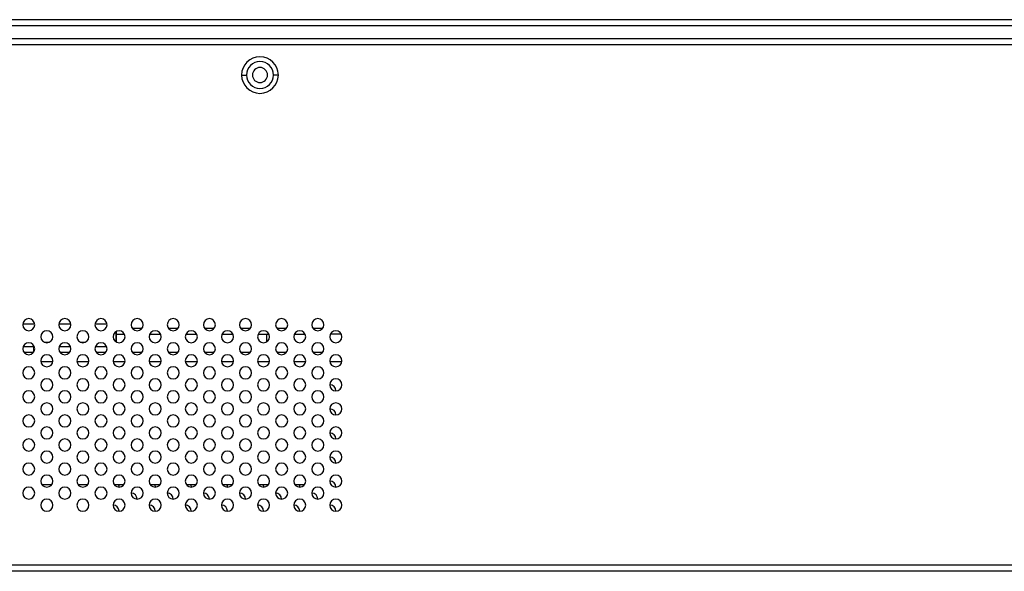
# Model space of a CAD drawing. Header units: millimetres. Extents: x 0 to 1118, y 0 to 864.
# Tile 23 of 256: x 332 to 359, y 221 to 236. Entities that reach past the tile are written whole.
import ezdxf

# ---------------------------------------------------------------- set-up
doc = ezdxf.new("R2010")
doc.units = ezdxf.units.MM

msp = doc.modelspace()

# ---------------------------------------------------------------- linework, layer by layer
at = {"color": 7, "linetype": 'Continuous', "lineweight": 25}
for p, q in [((503.4591, 236.4382), (138.6511, 236.4382)), ((503.4591, 236.2716), (138.6511, 236.2716)), ((501.5925, 235.9049), (140.5178, 235.9049)), ((409.2218, 235.7382), (232.8885, 235.7382)), ((337.9468, 234.9049), (338.0801, 234.9049)), ((338.9635, 234.9049), (338.8301, 234.9049)), ((334.9218, 227.8882), (335.1885, 227.8882)), ((335.9218, 227.8882), (336.1885, 227.8882)), ((336.9218, 227.8882), (337.1885, 227.8882)), ((337.9218, 227.8882), (338.1885, 227.8882)), ((338.9218, 227.8882), (339.1885, 227.8882)), ((339.9218, 227.8882), (340.1885, 227.8882)), ((334.474, 227.7216), (334.7079, 227.7216)), ((334.4741, 227.5381), (334.4743, 227.5381)), ((335.4024, 227.7216), (335.7079, 227.7216)), ((336.4024, 227.7216), (336.7079, 227.7216)), ((337.4024, 227.7216), (337.7079, 227.7216)), ((338.4024, 227.7216), (338.7079, 227.7216)), ((338.6344, 227.7216), (338.6344, 227.5083)), ((339.4024, 227.7216), (339.7079, 227.7216)), ((340.7079, 227.7216), (340.4024, 227.7216)), ((331.9024, 227.3882), (332.2079, 227.3882)), ((332.1912, 227.3882), (332.1912, 227.2253)), ((332.4827, 227.5048), (332.6276, 227.5048)), ((332.9024, 227.3882), (333.2079, 227.3882)), ((333.4827, 227.5048), (333.6276, 227.5048)), ((333.9024, 227.3882), (334.2079, 227.3882)), ((332.1885, 227.2216), (331.9218, 227.2216)), ((333.1885, 227.2216), (332.9218, 227.2216)), ((334.1885, 227.2216), (333.9218, 227.2216)), ((335.1885, 227.2216), (334.9218, 227.2216)), ((336.1885, 227.2216), (335.9218, 227.2216)), ((337.1885, 227.2216), (336.9218, 227.2216)), ((338.1885, 227.2216), (337.9218, 227.2216)), ((339.1885, 227.2216), (338.9218, 227.2216)), ((340.1885, 227.2216), (339.9218, 227.2216)), ((332.7184, 226.9549), (332.3918, 226.9549)), ((333.7184, 226.9549), (333.3918, 226.9549)), ((334.7184, 226.9549), (334.3918, 226.9549)), ((335.7184, 226.9549), (335.3918, 226.9549)), ((336.7184, 226.9549), (336.3918, 226.9549)), ((337.7184, 226.9549), (337.3918, 226.9549)), ((338.7184, 226.9549), (338.3918, 226.9549)), ((339.7184, 226.9549), (339.3918, 226.9549)), ((340.7184, 226.9549), (340.3918, 226.9549)), ((332.6885, 223.5549), (332.4218, 223.5549)), ((333.6885, 223.5549), (333.4218, 223.5549)), ((334.6885, 223.5549), (334.4218, 223.5549)), ((335.6885, 223.5549), (335.4218, 223.5549)), ((336.6885, 223.5549), (336.4218, 223.5549)), ((337.6885, 223.5549), (337.4218, 223.5549)), ((338.6885, 223.5549), (338.4218, 223.5549)), ((339.6885, 223.5549), (339.4218, 223.5549)), ((409.2218, 221.3216), (232.8885, 221.3216)), ((409.2218, 221.1549), (232.8885, 221.1549))]:
    msp.add_line(p, q, dxfattribs=at)
at = {"color": 8, "linetype": 'Continuous', "lineweight": 25}
for p, q in [((332.2212, 228.0027), (331.8891, 228.0027)), ((333.2212, 228.0027), (332.8891, 228.0027)), ((334.2212, 228.0027), (333.8891, 228.0027))]:
    msp.add_line(p, q, dxfattribs=at)
at = {"color": 7, "linetype": 'Continuous', "lineweight": 25, "flags": 128}
for points in [[(334.5412, 223.5549), (334.5425, 223.552), (334.5551, 223.4882)], [(335.5412, 223.5549), (335.5425, 223.552), (335.5551, 223.4882)], [(336.5412, 223.5549), (336.5425, 223.552), (336.5551, 223.4882)], [(337.5412, 223.5549), (337.5425, 223.552), (337.5551, 223.4882)], [(338.5412, 223.5549), (338.5425, 223.552), (338.5551, 223.4882)], [(339.5412, 223.5549), (339.5425, 223.552), (339.5551, 223.4882)]]:
    msp.add_lwpolyline(points, dxfattribs=at)
at = {"color": 7, "linetype": 'Continuous', "lineweight": 25}
for centre, radius, start, end in [((338.4551, 234.9049), 0.5083, 0, 180), ((338.4551, 234.9049), 0.375, 0, 180), ((338.4551, 234.9049), 0.5083, 180, 0), ((338.4551, 234.9049), 0.375, 180, 0), ((338.4551, 234.9049), 0.2083, 0, 180), ((338.4551, 234.9049), 0.2083, 180, 0), ((332.0551, 227.9882), 0.1667, 0, 180), ((333.0551, 227.9882), 0.1667, 0, 180), ((334.0551, 227.9882), 0.1667, 0, 180), ((335.0551, 227.9882), 0.1667, 0, 180), ((336.0551, 227.9882), 0.1667, 0, 180), ((337.0551, 227.9882), 0.1667, 0, 180), ((338.0551, 227.9882), 0.1667, 0, 180), ((339.0551, 227.9882), 0.1667, 0, 180), ((340.0551, 227.9882), 0.1667, 0, 180), ((332.0551, 227.9882), 0.1667, 180, 0), ((332.5551, 227.6549), 0.1667, 0, 180), ((333.0551, 227.9882), 0.1667, 180, 0), ((333.5551, 227.6549), 0.1667, 0, 180), ((334.0551, 227.9882), 0.1667, 180, 0), ((334.5551, 227.6549), 0.1667, 0, 180), ((335.0551, 227.9882), 0.1667, 180, 0), ((335.5551, 227.6549), 0.1667, 0, 180), ((336.0551, 227.9882), 0.1667, 180, 0), ((336.5551, 227.6549), 0.1667, 0, 180), ((337.0551, 227.9882), 0.1667, 180, 0), ((337.5551, 227.6549), 0.1667, 0, 180), ((338.0551, 227.9882), 0.1667, 180, 0), ((338.5551, 227.6549), 0.1667, 0, 180), ((339.0551, 227.9882), 0.1667, 180, 0), ((339.5551, 227.6549), 0.1667, 0, 180), ((340.0551, 227.9882), 0.1667, 180, 0), ((340.5551, 227.6549), 0.1667, 0, 180), ((332.5551, 227.6549), 0.1667, 180, 0), ((333.5551, 227.6549), 0.1667, 180, 0), ((334.5551, 227.6549), 0.1667, 180, 0), ((335.5551, 227.6549), 0.1667, 180, 0), ((336.5551, 227.6549), 0.1667, 180, 0), ((337.5551, 227.6549), 0.1667, 180, 0), ((338.5551, 227.6549), 0.1667, 180, 0), ((339.5551, 227.6549), 0.1667, 180, 0), ((340.5551, 227.6549), 0.1667, 180, 0), ((332.0551, 227.3216), 0.1667, 0, 180), ((332.0551, 227.3216), 0.1667, 180, 0), ((333.0551, 227.3216), 0.1667, 0, 180), ((333.0551, 227.3216), 0.1667, 180, 0), ((334.0551, 227.3216), 0.1667, 0, 180), ((334.0551, 227.3216), 0.1667, 180, 0), ((335.0551, 227.3216), 0.1667, 0, 180), ((335.0551, 227.3216), 0.1667, 180, 0), ((336.0551, 227.3216), 0.1667, 0, 180), ((336.0551, 227.3216), 0.1667, 180, 0), ((337.0551, 227.3216), 0.1667, 0, 180), ((337.0551, 227.3216), 0.1667, 180, 0), ((338.0551, 227.3216), 0.1667, 0, 180), ((338.0551, 227.3216), 0.1667, 180, 0), ((339.0551, 227.3216), 0.1667, 0, 180), ((339.0551, 227.3216), 0.1667, 180, 0), ((340.0551, 227.3216), 0.1667, 0, 180), ((340.0551, 227.3216), 0.1667, 180, 0), ((332.5551, 226.9882), 0.1667, 0, 180), ((333.5551, 226.9882), 0.1667, 0, 180), ((334.5551, 226.9882), 0.1667, 0, 180), ((335.5551, 226.9882), 0.1667, 0, 180), ((336.5551, 226.9882), 0.1667, 0, 180), ((337.5551, 226.9882), 0.1667, 0, 180), ((338.5551, 226.9882), 0.1667, 0, 180), ((339.5551, 226.9882), 0.1667, 0, 180), ((340.5551, 226.9882), 0.1667, 0, 180), ((332.0551, 226.6549), 0.1667, 0, 180), ((332.5551, 226.9882), 0.1667, 180, 0), ((333.0551, 226.6549), 0.1667, 0, 180), ((333.5551, 226.9882), 0.1667, 180, 0), ((334.0551, 226.6549), 0.1667, 0, 180), ((334.5551, 226.9882), 0.1667, 180, 0), ((335.0551, 226.6549), 0.1667, 0, 180), ((335.5551, 226.9882), 0.1667, 180, 0), ((336.0551, 226.6549), 0.1667, 0, 180), ((336.5551, 226.9882), 0.1667, 180, 0), ((337.0551, 226.6549), 0.1667, 0, 180), ((337.5551, 226.9882), 0.1667, 180, 0), ((338.0551, 226.6549), 0.1667, 0, 180), ((338.5551, 226.9882), 0.1667, 180, 0), ((339.0551, 226.6549), 0.1667, 0, 180), ((339.5551, 226.9882), 0.1667, 180, 0), ((340.0551, 226.6549), 0.1667, 0, 180), ((340.5551, 226.9882), 0.1667, 180, 0), ((332.0551, 226.6549), 0.1667, 180, 0), ((332.5551, 226.3216), 0.1667, 0, 180), ((333.0551, 226.6549), 0.1667, 180, 0), ((333.5551, 226.3216), 0.1667, 0, 180), ((334.0551, 226.6549), 0.1667, 180, 0), ((334.5551, 226.3216), 0.1667, 0, 180), ((335.0551, 226.6549), 0.1667, 180, 0), ((335.5551, 226.3216), 0.1667, 0, 180), ((336.0551, 226.6549), 0.1667, 180, 0), ((336.5551, 226.3216), 0.1667, 0, 180), ((337.0551, 226.6549), 0.1667, 180, 0), ((337.5551, 226.3216), 0.1667, 0, 180), ((338.0551, 226.6549), 0.1667, 180, 0), ((338.5551, 226.3216), 0.1667, 0, 180), ((339.0551, 226.6549), 0.1667, 180, 0), ((339.5551, 226.3216), 0.1667, 0, 180), ((340.0551, 226.6549), 0.1667, 180, 0), ((340.5551, 226.3216), 0.1667, 0, 180), ((332.5551, 226.3216), 0.1667, 180, 0), ((333.5551, 226.3216), 0.1667, 180, 0), ((334.5551, 226.3216), 0.1667, 180, 0), ((335.5551, 226.3216), 0.1667, 180, 0), ((336.5551, 226.3216), 0.1667, 180, 0), ((337.5551, 226.3216), 0.1667, 180, 0), ((338.5551, 226.3216), 0.1667, 180, 0), ((339.5551, 226.3216), 0.1667, 180, 0), ((340.5551, 226.3216), 0.1667, 180, 0), ((340.3885, 226.1549), 0.1667, 0, 90), ((332.0551, 225.9882), 0.1667, 0, 180), ((332.0551, 225.9882), 0.1667, 180, 0), ((333.0551, 225.9882), 0.1667, 0, 180), ((333.0551, 225.9882), 0.1667, 180, 0), ((334.0551, 225.9882), 0.1667, 0, 180), ((334.0551, 225.9882), 0.1667, 180, 0), ((335.0551, 225.9882), 0.1667, 0, 180), ((335.0551, 225.9882), 0.1667, 180, 0), ((336.0551, 225.9882), 0.1667, 0, 180), ((336.0551, 225.9882), 0.1667, 180, 0), ((337.0551, 225.9882), 0.1667, 0, 180), ((337.0551, 225.9882), 0.1667, 180, 0), ((338.0551, 225.9882), 0.1667, 0, 180), ((338.0551, 225.9882), 0.1667, 180, 0), ((339.0551, 225.9882), 0.1667, 0, 180), ((339.0551, 225.9882), 0.1667, 180, 0), ((340.0551, 225.9882), 0.1667, 0, 180), ((340.0551, 225.9882), 0.1667, 180, 0), ((332.5551, 225.6549), 0.1667, 0, 180), ((332.5551, 225.6549), 0.1667, 180, 0), ((333.5551, 225.6549), 0.1667, 0, 180), ((333.5551, 225.6549), 0.1667, 180, 0), ((334.5551, 225.6549), 0.1667, 0, 180), ((334.5551, 225.6549), 0.1667, 180, 0), ((335.5551, 225.6549), 0.1667, 0, 180), ((335.5551, 225.6549), 0.1667, 180, 0), ((336.5551, 225.6549), 0.1667, 0, 180), ((336.5551, 225.6549), 0.1667, 180, 0), ((337.5551, 225.6549), 0.1667, 0, 180), ((337.5551, 225.6549), 0.1667, 180, 0), ((338.5551, 225.6549), 0.1667, 0, 180), ((338.5551, 225.6549), 0.1667, 180, 0), ((339.5551, 225.6549), 0.1667, 0, 180), ((339.5551, 225.6549), 0.1667, 180, 0), ((340.5551, 225.6549), 0.1667, 0, 180), ((340.5551, 225.6549), 0.1667, 180, 0), ((340.3885, 225.4882), 0.1667, 0, 90), ((332.0551, 225.3216), 0.1667, 0, 180), ((333.0551, 225.3216), 0.1667, 0, 180), ((334.0551, 225.3216), 0.1667, 0, 180), ((335.0551, 225.3216), 0.1667, 0, 180), ((336.0551, 225.3216), 0.1667, 0, 180), ((337.0551, 225.3216), 0.1667, 0, 180), ((338.0551, 225.3216), 0.1667, 0, 180), ((339.0551, 225.3216), 0.1667, 0, 180), ((340.0551, 225.3216), 0.1667, 0, 180), ((332.0551, 225.3216), 0.1667, 180, 0), ((332.5551, 224.9882), 0.1667, 0, 180), ((333.0551, 225.3216), 0.1667, 180, 0), ((333.5551, 224.9882), 0.1667, 0, 180), ((334.0551, 225.3216), 0.1667, 180, 0), ((334.5551, 224.9882), 0.1667, 0, 180), ((335.0551, 225.3216), 0.1667, 180, 0), ((335.5551, 224.9882), 0.1667, 0, 180), ((336.0551, 225.3216), 0.1667, 180, 0), ((336.5551, 224.9882), 0.1667, 0, 180), ((337.0551, 225.3216), 0.1667, 180, 0), ((337.5551, 224.9882), 0.1667, 0, 180), ((338.0551, 225.3216), 0.1667, 180, 0), ((338.5551, 224.9882), 0.1667, 0, 180), ((339.0551, 225.3216), 0.1667, 180, 0), ((339.5551, 224.9882), 0.1667, 0, 180), ((340.0551, 225.3216), 0.1667, 180, 0), ((340.5551, 224.9882), 0.1667, 0, 180), ((332.0551, 224.6549), 0.1667, 0, 180), ((332.5551, 224.9882), 0.1667, 180, 0), ((333.0551, 224.6549), 0.1667, 0, 180), ((333.5551, 224.9882), 0.1667, 180, 0), ((334.0551, 224.6549), 0.1667, 0, 180), ((334.5551, 224.9882), 0.1667, 180, 0), ((335.0551, 224.6549), 0.1667, 0, 180), ((335.5551, 224.9882), 0.1667, 180, 0), ((336.0551, 224.6549), 0.1667, 0, 180), ((336.5551, 224.9882), 0.1667, 180, 0), ((337.0551, 224.6549), 0.1667, 0, 180), ((337.5551, 224.9882), 0.1667, 180, 0), ((338.0551, 224.6549), 0.1667, 0, 180), ((338.5551, 224.9882), 0.1667, 180, 0), ((339.0551, 224.6549), 0.1667, 0, 180), ((339.5551, 224.9882), 0.1667, 180, 0), ((340.0551, 224.6549), 0.1667, 0, 180), ((340.5551, 224.9882), 0.1667, 180, 0), ((340.3885, 224.8216), 0.1667, 0, 90), ((332.0551, 224.6549), 0.1667, 180, 0), ((333.0551, 224.6549), 0.1667, 180, 0), ((334.0551, 224.6549), 0.1667, 180, 0), ((335.0551, 224.6549), 0.1667, 180, 0), ((336.0551, 224.6549), 0.1667, 180, 0), ((337.0551, 224.6549), 0.1667, 180, 0), ((338.0551, 224.6549), 0.1667, 180, 0), ((339.0551, 224.6549), 0.1667, 180, 0), ((340.0551, 224.6549), 0.1667, 180, 0), ((332.5551, 224.3216), 0.1667, 0, 180), ((332.5551, 224.3216), 0.1667, 180, 0), ((333.5551, 224.3216), 0.1667, 0, 180), ((333.5551, 224.3216), 0.1667, 180, 0), ((334.5551, 224.3216), 0.1667, 0, 180), ((334.5551, 224.3216), 0.1667, 180, 0), ((335.5551, 224.3216), 0.1667, 0, 180), ((335.5551, 224.3216), 0.1667, 180, 0), ((336.5551, 224.3216), 0.1667, 0, 180), ((336.5551, 224.3216), 0.1667, 180, 0), ((337.5551, 224.3216), 0.1667, 0, 180), ((337.5551, 224.3216), 0.1667, 180, 0), ((338.5551, 224.3216), 0.1667, 0, 180), ((338.5551, 224.3216), 0.1667, 180, 0), ((339.5551, 224.3216), 0.1667, 0, 180), ((339.5551, 224.3216), 0.1667, 180, 0), ((340.5551, 224.3216), 0.1667, 0, 180), ((340.5551, 224.3216), 0.1667, 180, 0), ((340.3885, 224.1549), 0.1667, 0, 90), ((332.0551, 223.9882), 0.1667, 0, 180), ((333.0551, 223.9882), 0.1667, 0, 180), ((334.0551, 223.9882), 0.1667, 0, 180), ((335.0551, 223.9882), 0.1667, 0, 180), ((336.0551, 223.9882), 0.1667, 0, 180), ((337.0551, 223.9882), 0.1667, 0, 180), ((338.0551, 223.9882), 0.1667, 0, 180), ((339.0551, 223.9882), 0.1667, 0, 180), ((340.0551, 223.9882), 0.1667, 0, 180), ((332.0551, 223.9882), 0.1667, 180, 0), ((332.5551, 223.6549), 0.1667, 0, 180), ((333.0551, 223.9882), 0.1667, 180, 0), ((333.5551, 223.6549), 0.1667, 0, 180), ((334.0551, 223.9882), 0.1667, 180, 0), ((334.5551, 223.6549), 0.1667, 0, 180), ((335.0551, 223.9882), 0.1667, 180, 0), ((335.5551, 223.6549), 0.1667, 0, 180), ((336.0551, 223.9882), 0.1667, 180, 0), ((336.5551, 223.6549), 0.1667, 0, 180), ((337.0551, 223.9882), 0.1667, 180, 0), ((337.5551, 223.6549), 0.1667, 0, 180), ((338.0551, 223.9882), 0.1667, 180, 0), ((338.5551, 223.6549), 0.1667, 0, 180), ((339.0551, 223.9882), 0.1667, 180, 0), ((339.5551, 223.6549), 0.1667, 0, 180), ((340.0551, 223.9882), 0.1667, 180, 0), ((340.5551, 223.6549), 0.1667, 0, 180), ((332.0551, 223.3216), 0.1667, 0, 180), ((332.5551, 223.6549), 0.1667, 180, 0), ((333.0551, 223.3216), 0.1667, 0, 180), ((333.5551, 223.6549), 0.1667, 180, 0), ((334.0551, 223.3216), 0.1667, 0, 180), ((334.5551, 223.6549), 0.1667, 180, 0), ((335.0551, 223.3216), 0.1667, 0, 180), ((335.5551, 223.6549), 0.1667, 180, 0), ((336.0551, 223.3216), 0.1667, 0, 180), ((336.5551, 223.6549), 0.1667, 180, 0), ((337.0551, 223.3216), 0.1667, 0, 180), ((337.5551, 223.6549), 0.1667, 180, 0), ((338.0551, 223.3216), 0.1667, 0, 180), ((338.5551, 223.6549), 0.1667, 180, 0), ((339.0551, 223.3216), 0.1667, 0, 180), ((339.5551, 223.6549), 0.1667, 180, 0), ((340.0551, 223.3216), 0.1667, 0, 180), ((340.5551, 223.6549), 0.1667, 180, 0), ((340.3885, 223.4882), 0.1667, 0, 90), ((332.0551, 223.3216), 0.1667, 180, 0), ((333.0551, 223.3216), 0.1667, 180, 0), ((334.0551, 223.3216), 0.1667, 180, 0), ((335.0551, 223.3216), 0.1667, 180, 0), ((334.8885, 223.1549), 0.1667, 0, 90), ((336.0551, 223.3216), 0.1667, 180, 0), ((335.8885, 223.1549), 0.1667, 0, 90), ((337.0551, 223.3216), 0.1667, 180, 0), ((336.8885, 223.1549), 0.1667, 0, 90), ((338.0551, 223.3216), 0.1667, 180, 0), ((337.8885, 223.1549), 0.1667, 0, 90), ((339.0551, 223.3216), 0.1667, 180, 0), ((338.8885, 223.1549), 0.1667, 0, 90), ((340.0551, 223.3216), 0.1667, 180, 0), ((339.8885, 223.1549), 0.1667, 0, 90), ((332.5551, 222.9882), 0.1667, 0, 180), ((332.5551, 222.9882), 0.1667, 180, 0), ((333.5551, 222.9882), 0.1667, 0, 180), ((333.5551, 222.9882), 0.1667, 180, 0), ((334.5551, 222.9882), 0.1667, 0, 180), ((334.5551, 222.9882), 0.1667, 180, 0), ((334.3885, 222.8216), 0.1667, 0, 90), ((335.5551, 222.9882), 0.1667, 0, 180), ((335.5551, 222.9882), 0.1667, 180, 0), ((335.3885, 222.8216), 0.1667, 0, 90), ((336.5551, 222.9882), 0.1667, 0, 180), ((336.5551, 222.9882), 0.1667, 180, 0), ((336.3885, 222.8216), 0.1667, 0, 90), ((337.5551, 222.9882), 0.1667, 0, 180), ((337.5551, 222.9882), 0.1667, 180, 0), ((337.3885, 222.8216), 0.1667, 0, 90), ((338.5551, 222.9882), 0.1667, 0, 180), ((338.5551, 222.9882), 0.1667, 180, 0), ((338.3885, 222.8216), 0.1667, 0, 90), ((339.5551, 222.9882), 0.1667, 0, 180), ((339.5551, 222.9882), 0.1667, 180, 0), ((339.3885, 222.8216), 0.1667, 0, 90), ((340.5551, 222.9882), 0.1667, 0, 180), ((340.5551, 222.9882), 0.1667, 180, 0), ((340.3885, 222.8216), 0.1667, 0, 90)]:
    msp.add_arc(centre, radius, start, end, dxfattribs=at)
for points, knots in [([(334.474, 227.798), (334.474, 227.7957), (334.474, 227.7228), (334.474, 227.6287), (334.474, 227.5228), (334.474, 227.5108), (334.474, 227.5048)], [0, 0, 0, 0, 0.01037056, 0.34024704, 0.67012352, 1, 1, 1, 1]), ([(334.474, 227.5381), (334.474, 227.5446), (334.474, 227.5576), (334.474, 227.6482), (334.474, 227.7505), (334.474, 227.798)], [0, 0, 0, 0, 0.3492614, 0.6985229, 1, 1, 1, 1])]:
    msp.add_open_spline(points, degree=3, knots=knots, dxfattribs=at)

doc.saveas('drawing.dxf')
